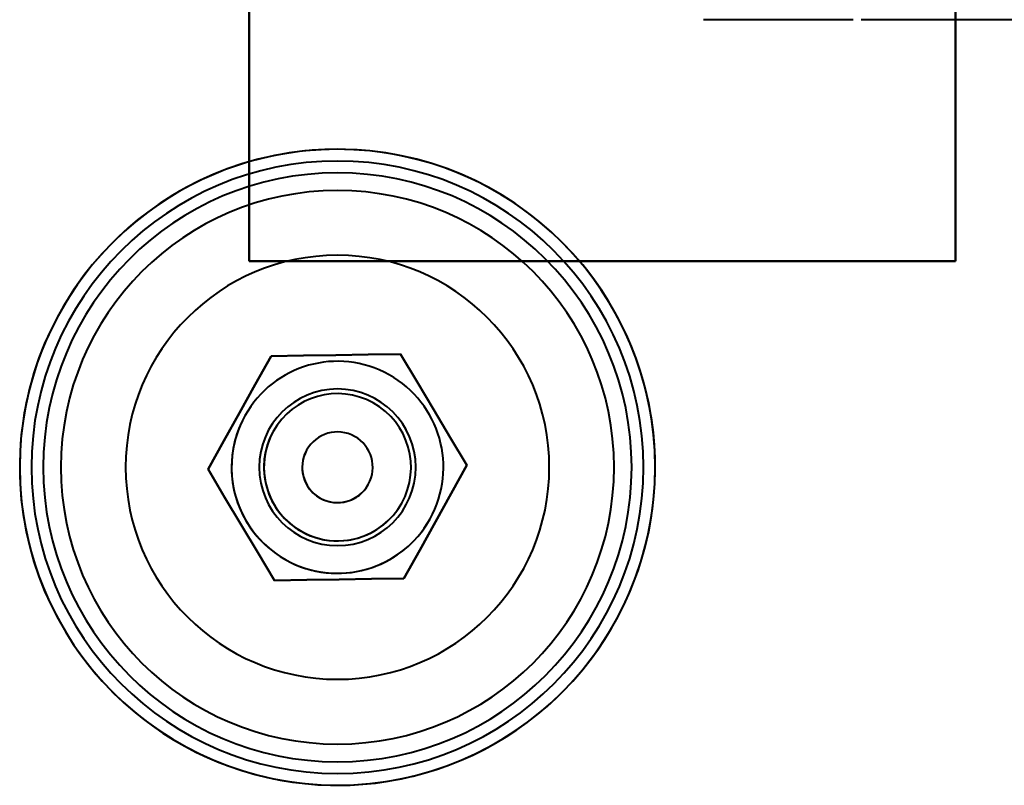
# Model space of a CAD drawing. Header units: millimetres. Extents: x -1442 to 3067, y -120 to 1210.
# Tile 52 of 71: x 351 to 435, y 871 to 936. Entities that reach past the tile are written whole.
import ezdxf

# ---------------------------------------------------------------- set-up
doc = ezdxf.new("R2010")
doc.units = ezdxf.units.MM
doc.layers.add('G-IMPT', color=8, linetype='Continuous', lineweight=40)

# ---------------------------------------------------------------- blocks, each defined once
blk = doc.blocks.new('NEXA 2000 CALQUES_dwg-762145-Gauche')
at = {"layer": 'G-IMPT'}
for p, q in [((421.802, 936.372), (409.105, 936.372)), ((455.305, 936.372), (422.5, 936.372))]:
    blk.add_line(p, q, dxfattribs=at)
at = {"layer": 'G-IMPT', "flags": 128}
for points in [[(370.5, 1035.872), (370.5, 1005.872), (370.5, 975.872), (370.5, 945.872), (370.5, 915.872)], [(370.5, 915.872), (370.5, 945.872), (370.5, 975.872), (370.5, 1005.872), (370.5, 1035.872)], [(370.5, 1035.872), (370.5, 1005.872), (370.5, 975.872), (370.5, 945.872), (370.5, 915.872)], [(370.5, 915.872), (370.5, 945.872), (370.5, 975.872), (370.5, 1005.872), (370.5, 1035.872)], [(370.5, 915.872), (370.5, 945.872), (370.5, 975.872), (370.5, 1005.872), (370.5, 1035.872)], [(370.5, 915.872), (370.5, 945.872), (370.5, 975.872), (370.5, 1005.872), (370.5, 1035.872)], [(370.5, 1035.872), (370.5, 1005.872), (370.5, 975.872), (370.5, 945.872), (370.5, 915.872)], [(370.5, 1035.872), (370.5, 1005.872), (370.5, 975.872), (370.5, 945.872), (370.5, 915.872)], [(430.5, 915.872), (430.5, 945.872), (430.5, 975.872), (430.5, 1005.872), (430.5, 1035.872)], [(430.5, 1035.872), (430.5, 1005.872), (430.5, 975.872), (430.5, 945.872), (430.5, 915.872)], [(430.5, 915.872), (430.5, 945.872), (430.5, 975.872), (430.5, 1005.872), (430.5, 1035.872)], [(430.5, 1035.872), (430.5, 1005.872), (430.5, 975.872), (430.5, 945.872), (430.5, 915.872)], [(430.5, 1035.872), (430.5, 1005.872), (430.5, 975.872), (430.5, 945.872), (430.5, 915.872)], [(430.5, 1035.872), (430.5, 1005.872), (430.5, 975.872), (430.5, 945.872), (430.5, 915.872)], [(430.5, 915.872), (430.5, 945.872), (430.5, 975.872), (430.5, 1005.872), (430.5, 1035.872)], [(430.5, 915.872), (430.5, 945.872), (430.5, 975.872), (430.5, 1005.872), (430.5, 1035.872)], [(378, 925.372), (376.92, 925.351), (375.842, 925.286), (374.768, 925.178), (373.698, 925.027), (372.636, 924.834), (371.582, 924.598), (370.538, 924.321), (369.507, 924.002), (368.489, 923.642), (367.486, 923.241), (366.5, 922.801), (365.532, 922.321), (364.584, 921.803), (363.658, 921.248), (362.755, 920.656), (361.876, 920.029), (361.023, 919.367), (360.197, 918.671), (359.399, 917.943), (358.631, 917.183), (357.895, 916.394), (357.19, 915.575), (356.519, 914.729), (355.882, 913.857), (355.28, 912.96), (354.715, 912.04), (354.187, 911.098), (353.697, 910.136), (353.246, 909.154), (352.835, 908.156), (352.464, 907.142), (352.134, 906.114), (351.845, 905.073), (351.598, 904.022), (351.393, 902.961), (351.231, 901.894), (351.111, 900.82), (351.035, 899.743), (351.002, 898.664), (351.012, 897.584), (351.065, 896.505), (351.161, 895.43), (351.3, 894.359), (351.482, 893.294), (351.706, 892.238), (351.972, 891.191), (352.28, 890.156), (352.63, 889.134), (353.019, 888.127), (353.449, 887.136), (353.918, 886.164), (354.425, 885.21), (354.971, 884.278), (355.553, 883.368), (356.171, 882.483), (356.823, 881.623), (357.51, 880.789), (358.23, 879.984), (358.981, 879.208), (359.762, 878.463), (360.573, 877.749), (361.412, 877.069), (362.277, 876.423), (363.167, 875.811), (364.081, 875.236), (365.018, 874.698), (365.975, 874.198), (366.951, 873.736), (367.945, 873.314), (368.955, 872.932), (369.98, 872.591), (371.017, 872.291), (372.066, 872.032), (373.124, 871.816), (374.19, 871.643), (375.262, 871.512), (376.338, 871.424), (377.417, 871.379), (378, 871.372)], [(378, 871.372), (379.08, 871.394), (380.158, 871.459), (381.232, 871.566), (382.302, 871.717), (383.364, 871.911), (384.418, 872.146), (385.462, 872.424), (386.493, 872.743), (387.511, 873.103), (388.514, 873.504), (389.5, 873.944), (390.468, 874.423), (391.416, 874.941), (392.342, 875.496), (393.245, 876.088), (394.124, 876.716), (394.977, 877.378), (395.803, 878.074), (396.601, 878.802), (397.369, 879.561), (398.105, 880.351), (398.81, 881.169), (399.481, 882.015), (400.118, 882.887), (400.72, 883.784), (401.285, 884.704), (401.813, 885.646), (402.303, 886.609), (402.754, 887.59), (403.165, 888.589), (403.536, 889.603), (403.866, 890.631), (404.155, 891.672), (404.402, 892.723), (404.607, 893.783), (404.769, 894.851), (404.889, 895.924), (404.965, 897.001), (404.998, 898.081), (404.988, 899.161), (404.935, 900.239), (404.839, 901.315), (404.7, 902.386), (404.518, 903.45), (404.294, 904.507), (404.028, 905.553), (403.72, 906.588), (403.37, 907.61), (402.981, 908.618), (402.551, 909.608), (402.082, 910.581), (401.575, 911.534), (401.029, 912.467), (400.447, 913.376), (399.829, 914.262), (399.177, 915.122), (398.49, 915.956), (397.77, 916.761), (397.019, 917.537), (396.237, 918.282), (395.427, 918.995), (394.588, 919.676), (393.723, 920.322), (392.833, 920.933), (391.919, 921.508), (390.982, 922.046), (390.025, 922.547), (389.049, 923.008), (388.055, 923.43), (387.045, 923.812), (386.02, 924.154), (384.983, 924.454), (383.934, 924.712), (382.876, 924.928), (381.81, 925.102), (380.738, 925.233), (379.662, 925.321), (378.583, 925.366), (378, 925.372)], [(370.5, 915.872), (385.5, 915.872), (400.5, 915.872), (415.5, 915.872), (430.5, 915.872)], [(430.5, 915.872), (415.5, 915.872), (400.5, 915.872), (385.5, 915.872), (370.5, 915.872)], [(370.5, 915.872), (385.5, 915.872), (400.5, 915.872), (415.5, 915.872), (430.5, 915.872)], [(430.5, 915.872), (415.5, 915.872), (400.5, 915.872), (385.5, 915.872), (370.5, 915.872)], [(430.5, 915.872), (415.5, 915.872), (400.5, 915.872), (385.5, 915.872), (370.5, 915.872)], [(430.5, 915.872), (415.5, 915.872), (400.5, 915.872), (385.5, 915.872), (370.5, 915.872)], [(370.5, 915.872), (385.5, 915.872), (400.5, 915.872), (415.5, 915.872), (430.5, 915.872)], [(370.5, 915.872), (385.5, 915.872), (400.5, 915.872), (415.5, 915.872), (430.5, 915.872)], [(372.354, 907.813), (371.016, 905.41), (369.678, 903.008), (368.339, 900.605), (367.001, 898.203)], [(367.001, 898.203), (368.339, 900.605), (369.678, 903.008), (371.016, 905.41), (372.354, 907.813)], [(372.354, 907.813), (371.016, 905.41), (369.678, 903.008), (368.339, 900.605), (367.001, 898.203)], [(372.354, 907.813), (371.016, 905.41), (369.678, 903.008), (368.339, 900.605), (367.001, 898.203)], [(367.001, 898.203), (368.339, 900.605), (369.678, 903.008), (371.016, 905.41), (372.354, 907.813)], [(372.354, 907.813), (371.016, 905.41), (369.678, 903.008), (368.339, 900.605), (367.001, 898.203)], [(367.001, 898.203), (368.339, 900.605), (369.678, 903.008), (371.016, 905.41), (372.354, 907.813)], [(367.001, 898.203), (368.339, 900.605), (369.678, 903.008), (371.016, 905.41), (372.354, 907.813)], [(383.353, 907.982), (380.603, 907.94), (377.853, 907.897), (375.104, 907.855), (372.354, 907.813)], [(372.354, 907.813), (375.104, 907.855), (377.853, 907.897), (380.603, 907.94), (383.353, 907.982)], [(383.353, 907.982), (380.603, 907.94), (377.853, 907.897), (375.104, 907.855), (372.354, 907.813)], [(383.353, 907.982), (380.603, 907.94), (377.853, 907.897), (375.104, 907.855), (372.354, 907.813)], [(372.354, 907.813), (375.104, 907.855), (377.853, 907.897), (380.603, 907.94), (383.353, 907.982)], [(383.353, 907.982), (380.603, 907.94), (377.853, 907.897), (375.104, 907.855), (372.354, 907.813)], [(372.354, 907.813), (375.104, 907.855), (377.853, 907.897), (380.603, 907.94), (383.353, 907.982)], [(372.354, 907.813), (375.104, 907.855), (377.853, 907.897), (380.603, 907.94), (383.353, 907.982)], [(388.999, 898.542), (387.587, 900.902), (386.176, 903.262), (384.764, 905.622), (383.353, 907.982)], [(383.353, 907.982), (384.764, 905.622), (386.176, 903.262), (387.587, 900.902), (388.999, 898.542)], [(388.999, 898.542), (387.587, 900.902), (386.176, 903.262), (384.764, 905.622), (383.353, 907.982)], [(388.999, 898.542), (387.587, 900.902), (386.176, 903.262), (384.764, 905.622), (383.353, 907.982)], [(383.353, 907.982), (384.764, 905.622), (386.176, 903.262), (387.587, 900.902), (388.999, 898.542)], [(388.999, 898.542), (387.587, 900.902), (386.176, 903.262), (384.764, 905.622), (383.353, 907.982)], [(383.353, 907.982), (384.764, 905.622), (386.176, 903.262), (387.587, 900.902), (388.999, 898.542)], [(383.353, 907.982), (384.764, 905.622), (386.176, 903.262), (387.587, 900.902), (388.999, 898.542)], [(383.646, 888.932), (384.984, 891.334), (386.322, 893.737), (387.661, 896.139), (388.999, 898.542)], [(383.646, 888.932), (384.984, 891.334), (386.322, 893.737), (387.661, 896.139), (388.999, 898.542)], [(388.999, 898.542), (387.661, 896.139), (386.322, 893.737), (384.984, 891.334), (383.646, 888.932)], [(383.646, 888.932), (384.984, 891.334), (386.322, 893.737), (387.661, 896.139), (388.999, 898.542)], [(388.999, 898.542), (387.661, 896.139), (386.322, 893.737), (384.984, 891.334), (383.646, 888.932)], [(383.646, 888.932), (384.984, 891.334), (386.322, 893.737), (387.661, 896.139), (388.999, 898.542)], [(388.999, 898.542), (387.661, 896.139), (386.322, 893.737), (384.984, 891.334), (383.646, 888.932)], [(388.999, 898.542), (387.661, 896.139), (386.322, 893.737), (384.984, 891.334), (383.646, 888.932)], [(367.001, 898.203), (368.413, 895.843), (369.824, 893.483), (371.236, 891.123), (372.647, 888.762)], [(372.647, 888.762), (371.236, 891.123), (369.824, 893.483), (368.413, 895.843), (367.001, 898.203)], [(367.001, 898.203), (368.413, 895.843), (369.824, 893.483), (371.236, 891.123), (372.647, 888.762)], [(367.001, 898.203), (368.413, 895.843), (369.824, 893.483), (371.236, 891.123), (372.647, 888.762)], [(372.647, 888.762), (371.236, 891.123), (369.824, 893.483), (368.413, 895.843), (367.001, 898.203)], [(367.001, 898.203), (368.413, 895.843), (369.824, 893.483), (371.236, 891.123), (372.647, 888.762)], [(372.647, 888.762), (371.236, 891.123), (369.824, 893.483), (368.413, 895.843), (367.001, 898.203)], [(372.647, 888.762), (371.236, 891.123), (369.824, 893.483), (368.413, 895.843), (367.001, 898.203)], [(372.647, 888.762), (375.397, 888.805), (378.147, 888.847), (380.896, 888.89), (383.646, 888.932)], [(383.646, 888.932), (380.896, 888.89), (378.147, 888.847), (375.397, 888.805), (372.647, 888.762)], [(372.647, 888.762), (375.397, 888.805), (378.147, 888.847), (380.896, 888.89), (383.646, 888.932)], [(372.647, 888.762), (375.397, 888.805), (378.147, 888.847), (380.896, 888.89), (383.646, 888.932)], [(383.646, 888.932), (380.896, 888.89), (378.147, 888.847), (375.397, 888.805), (372.647, 888.762)], [(372.647, 888.762), (375.397, 888.805), (378.147, 888.847), (380.896, 888.89), (383.646, 888.932)], [(383.646, 888.932), (380.896, 888.89), (378.147, 888.847), (375.397, 888.805), (372.647, 888.762)], [(383.646, 888.932), (380.896, 888.89), (378.147, 888.847), (375.397, 888.805), (372.647, 888.762)]]:
    blk.add_lwpolyline(points, dxfattribs=at)
at = {"layer": 'G-IMPT'}
for radius, start, end in [(27, 90, 270), (27, 90, 270), (27, 90, 180), (27, 360, 180), (27, 360, 180), (27, 0, 180), (27, 360, 180), (27, 90, 270), (27, 270, 90), (27, 270, 90), (27, 0, 90), (27, 0, 90), (26, 90, 270), (26, 360, 180), (26, 0, 180), (26, 90, 270), (26, 0, 90), (26, 360, 90), (25, 360, 180), (25, 360, 180), (25, 360, 180), (25, 360, 180), (23.5, 0, 180), (23.5, 0, 180), (23.5, 360, 180), (23.5, 360, 180), (18, 0, 180), (18, 0, 180), (18, 0, 180), (18, 360, 180), (18, 90, 270), (18, 0, 180), (18, 360, 180), (18, 90, 270), (18, 270, 90), (18, 270, 90), (9, 60.88284, 240.88284), (9, 330.88284, 150.88284), (9, 330.88284, 60.88284), (6.65, 0, 180), (6.65, 0, 180), (6.65, 360, 180), (6.65, 360, 180), (6.25, 60.88284, 240.88284), (6.25, 60.88284, 240.88284), (6.25, 330.88284, 150.88284), (6.25, 330.88284, 150.88284), (6.25, 330.88284, 150.88284), (6.25, 330.88284, 150.88284), (6.25, 330.88284, 150.88284), (6.25, 330.88284, 150.88284), (6.25, 240.88284, 60.88284), (6.25, 240.88284, 60.88284), (9, 150.88284, 330.88284), (6.25, 150.88284, 330.88284), (6.25, 150.88284, 330.88284), (6.25, 150.88284, 330.88284), (6.25, 150.88284, 330.88284), (6.25, 150.88284, 240.88284), (6.25, 150.88284, 240.88284), (3, 60.88284, 240.88284), (3, 330.88284, 150.88284), (3, 330.88284, 150.88284), (3, 330.88284, 150.88284), (3, 330.88284, 60.88284), (3, 150.88284, 330.88284), (3, 150.88284, 330.88284), (3, 150.88284, 330.88284), (27, 180, 270), (27, 180, 0), (27, 180, 360), (27, 180, 360), (27, 180, 0), (26, 180, 360), (26, 180, 0), (25, 180, 360), (25, 180, 360), (25, 180, 360), (25, 180, 360), (23.5, 180, 0), (23.5, 180, 360), (23.5, 180, 0), (23.5, 180, 360), (18, 180, 360), (18, 180, 0), (18, 180, 360), (18, 180, 0), (18, 180, 270), (18, 180, 270), (6.65, 180, 360), (6.65, 180, 0), (6.65, 180, 0), (6.65, 180, 360), (26, 270, 0), (27, 270, 0), (18, 270, 0), (18, 270, 0), (26, 270, 360), (27, 270, 0), (3, 240.88284, 330.88284), (6.25, 240.88284, 330.88284), (6.25, 240.88284, 330.88284), (9, 240.88284, 330.88284)]:
    blk.add_arc((378, 898.372), radius, start, end, dxfattribs=at)

msp = doc.modelspace()

# ---------------------------------------------------------------- block references
at = {"layer": 'G-IMPT'}
msp.add_blockref('NEXA 2000 CALQUES_dwg-762145-Gauche', (0, 0), dxfattribs=at)

doc.saveas('drawing.dxf')
